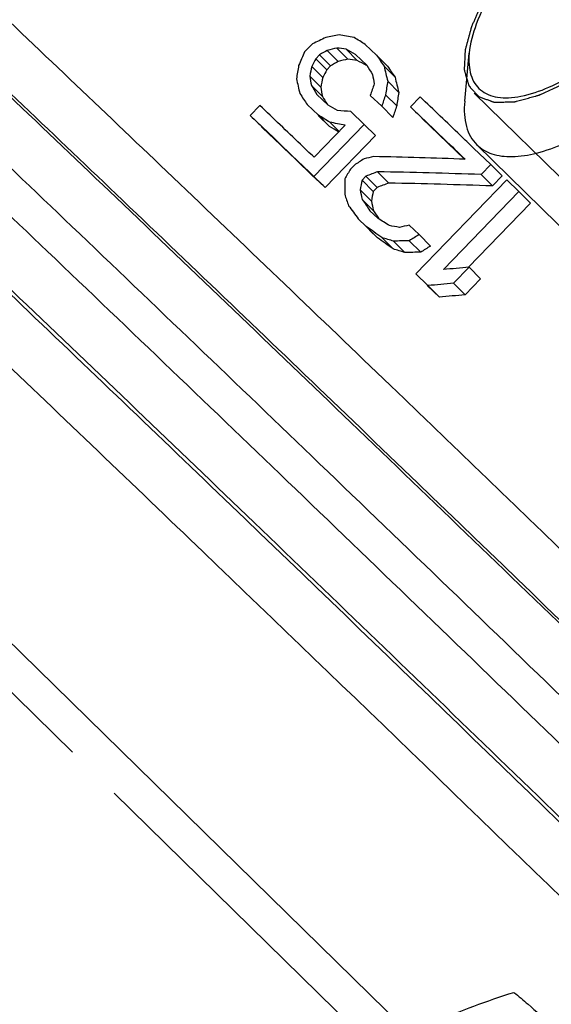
# Model space of a CAD drawing. Header units: millimetres. Extents: x 17 to 597, y 16 to 406.
# Tile 27 of 60: x 109 to 118, y 119 to 135. Entities that reach past the tile are written whole.
import ezdxf

# ---------------------------------------------------------------- set-up
doc = ezdxf.new("R2010")
doc.units = ezdxf.units.MM
doc.header["$LTSCALE"] = 32.67
doc.layers.get('0').update_dxf_attribs({"linetype": 'CONTINUOUS'})
for name, color, linetype in [('AXES', 7, 'CONTINUOUS'), ('CHAMFERS', 7, 'CONTINUOUS'), ('ROUNDS', 7, 'CONTINUOUS')]:
    doc.layers.add(name, color=color, linetype=linetype)

msp = doc.modelspace()

# ---------------------------------------------------------------- linework, layer by layer
at = {"color": 7, "linetype": 'Continuous'}
for p, q in [((114.054358, 134.482389), (113.927161, 134.350878)), ((114.479861, 134.193098), (114.299598, 134.37471)), ((114.636182, 134.23354), (114.455792, 134.415281)), ((114.791403, 134.211771), (114.610817, 134.393708)), ((115.108406, 134.297828), (114.923953, 134.474095)), ((114.110251, 134.239305), (114.173849, 134.305061)), ((114.290451, 134.057757), (114.110251, 134.239305)), ((114.354049, 134.123512), (114.173849, 134.305061)), ((114.764957, 134.309707), (114.94941, 134.13344)), ((115.289681, 134.115197), (115.108406, 134.297828)), ((114.225467, 133.930077), (114.045204, 134.111689)), ((114.354049, 134.123512), (114.290451, 134.057757)), ((115.412827, 133.934187), (115.231187, 134.117186)), ((114.190993, 133.773254), (114.010602, 133.954994)), ((114.219017, 133.619974), (114.03843, 133.801911)), ((115.473184, 133.686606), (115.291164, 133.869987)), ((114.313425, 133.475888), (114.128971, 133.652155)), ((115.005631, 133.636744), (115.192944, 133.457595)), ((115.439831, 133.465332), (115.257575, 133.648951)), ((115.826092, 133.611443), (115.667095, 133.447055)), ((113.192603, 133.471252), (113.033606, 133.306864)), ((113.969975, 133.487767), (114.154428, 133.3115)), ((115.375359, 133.273815), (115.192944, 133.457595)), ((114.335703, 133.128869), (114.15083, 133.305559)), ((114.335703, 133.128869), (114.154428, 133.3115)), ((114.906751, 133.161697), (114.688331, 133.37059)), ((116.553806, 132.588737), (115.850174, 133.262607)), ((114.07997, 132.306879), (114.906751, 133.161697)), ((114.59158, 133.14668), (114.082792, 132.620638)), ((114.492277, 133.04401), (114.340808, 133.196613)), ((115.089166, 132.977917), (114.906751, 133.161697)), ((115.089166, 132.977917), (114.262385, 132.123099)), ((116.984227, 132.502039), (116.702802, 132.77182)), ((124.74578, 124.994138), (116.755096, 132.825892)), ((114.744917, 132.493604), (114.681318, 132.427849)), ((116.825231, 132.337651), (116.984227, 132.502039)), ((117.170804, 132.314066), (116.984227, 132.502039)), ((114.262385, 132.123099), (114.07997, 132.306879)), ((114.871351, 132.245961), (114.934949, 132.311716)), ((115.118552, 132.12674), (114.934949, 132.311716)), ((115.309535, 132.197176), (115.125753, 132.382333)), ((117.011808, 132.149678), (116.825231, 132.337651)), ((117.170804, 132.314066), (117.011808, 132.149678)), ((115.054953, 132.060985), (114.871351, 132.245961)), ((115.118552, 132.12674), (115.054953, 132.060985)), ((117.247557, 132.249494), (115.752991, 130.704247)), ((117.446518, 132.058611), (117.247557, 132.249494)), ((115.023341, 131.901278), (114.839559, 132.086434)), ((116.206347, 130.776384), (117.446518, 132.058611)), ((117.634702, 131.869019), (117.446518, 132.058611)), ((115.055673, 131.743657), (114.871617, 131.92909)), ((116.613273, 130.812952), (117.634702, 131.869019)), ((115.128578, 131.619641), (114.999907, 131.742897)), ((114.808827, 131.609239), (114.937364, 131.486118)), ((115.12218, 131.299919), (114.937364, 131.486118)), ((115.806693, 131.349856), (115.643404, 131.506396)), ((115.12218, 131.299919), (114.993258, 131.423429)), ((115.38091, 131.115328), (115.195394, 131.302233)), ((115.993161, 131.161994), (115.806693, 131.349856)), ((115.574942, 131.056051), (115.38901, 131.243375)), ((115.833129, 131.06197), (115.64677, 131.249723)), ((115.752991, 130.704247), (115.951953, 130.513363)), ((116.374779, 130.551342), (116.629174, 130.814363)), ((116.818092, 130.624031), (116.629174, 130.814363)), ((115.940468, 130.515367), (116.140136, 130.323771)), ((116.140136, 130.323771), (115.951953, 130.513363)), ((116.563698, 130.36101), (116.374779, 130.551342)), ((116.563698, 130.36101), (116.818092, 130.624031)), ((116.7933, 117.114352), (109.005096, 124.747654))]:
    msp.add_line(p, q, dxfattribs=at)
at = {"color": 2, "linetype": 'Continuous'}
for p, q in [((116.713967, 133.676322), (118.670206, 131.758992)), ((108.154011, 124.771693), (110.112216, 122.852435)), ((110.799953, 122.178377), (117.009005, 116.092819))]:
    msp.add_line(p, q, dxfattribs=at)
at = {"color": 7, "linetype": 'Continuous'}
for centre, major_axis, ratio, start_param, end_param in [((112.102884, 115.864905), (67.480567, 35.245293), 0.206814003, 1.431203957, 1.434438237), ((116.836784, 120.759337), (44.88637, 9.342103), 0.306711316, 1.559206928, 1.564062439), ((119.882294, 123.908123), (30.896858, -8.198459), 0.29020558, 1.81438729, 1.822490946), ((121.607086, 125.691405), (23.639324, -16.216206), 0.129743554, 1.945025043, 1.95314317), ((109.597095, 113.274142), (77.352851, 45.874498), 0.177556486, 1.405386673, 1.40700627), ((115.874327, 119.764242), (48.063782, 13.218685), 0.291307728, 1.520274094, 1.52351499), ((119.414634, 123.424604), (32.1693, -6.674422), 0.304049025, 1.783386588, 1.788252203), ((121.22454, 125.295887), (24.496956, -15.316768), 0.156176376, 1.933688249, 1.940183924), ((131.945703, 136.380616), (32.540689, 68.371478), 0.204993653, -4.585581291, -4.582347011), ((134.451497, 138.971384), (42.849289, 78.578577), 0.176358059, -4.556534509, -4.554914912), ((115.874327, 119.764242), (47.332773, 13.017641), 0.291307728, 1.516928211, 1.520221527), ((119.414634, 123.424604), (31.680033, -6.57291), 0.304049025, 1.779961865, 1.78490632), ((121.22454, 125.295887), (24.124379, -15.083813), 0.156176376, 1.930157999, 1.936759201), ((123.433635, 127.579895), (-17.019508, 23.064395), 0.101382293, 1.20141987, 1.209572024), ((127.211801, 131.486183), (7.385456, 44.971104), 0.299191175, 1.561166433, 1.566021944), ((128.174257, 132.481277), (11.14782, 48.26933), 0.285443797, -4.680271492, -4.677030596), ((134.451497, 138.971384), (42.197589, 77.383465), 0.176358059, -4.553267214, -4.551621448), ((109.597095, 113.274142), (76.176382, 45.176787), 0.177556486, 1.40209321, 1.403738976), ((123.507728, 127.6565), (-16.163231, 23.940671), 0.128281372, 1.211497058, 1.218017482), ((125.361944, 129.573595), (-9.434894, 30.478086), 0.268405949, 1.33878078, 1.346949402), ((123.433635, 127.579895), (-16.760657, 22.713606), 0.101382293, 1.205109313, 1.213394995), ((124.166292, 128.337397), (-9.434895, 30.478085), 0.268405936, 1.304645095, 1.312748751), ((124.633952, 128.820916), (-7.993298, 31.785351), 0.283812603, 1.337725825, 1.34259144), ((128.174257, 132.481277), (10.978272, 47.535196), 0.285443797, -4.676978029, -4.673684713), ((125.503132, 129.71957), (-7.993298, 31.785351), 0.283812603, 1.365369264, 1.370266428), ((125.361944, 129.573595), (-9.291397, 30.014541), 0.268405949, 1.342603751, 1.350906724), ((122.824045, 126.949633), (-16.163224, 23.940677), 0.12828156, 1.195239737, 1.201735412), ((124.633952, 128.820916), (-7.871727, 31.301924), 0.283812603, 1.341071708, 1.346016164), ((132.015631, 136.452916), (22.036517, 58.254134), 0.24178967, -4.576285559, -4.573017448), ((129.013771, 133.349259), (7.385516, 44.971157), 0.299190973, -4.674858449, -4.669949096), ((122.441499, 126.554115), (-17.019505, 23.064398), 0.10138241, 1.183540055, 1.191658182), ((122.824045, 126.949633), (-15.917396, 23.57656), 0.12828156, 1.198664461, 1.204286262), ((132.397223, 136.847447), (22.036517, 58.254134), 0.24178967, -4.566473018, -4.563196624), ((129.013771, 133.349259), (7.273189, 44.287185), 0.299190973, -4.670901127, -4.665910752), ((120.540858, 124.58902), (24.49695, -15.316775), 0.156176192, 1.917406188, 1.923926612), ((132.397223, 136.847447), (21.701361, 57.36814), 0.24178967, -4.562434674, -4.55910409), ((120.61495, 124.665625), (23.63932, -16.21621), 0.12974342, 1.927111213, 1.935263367), ((118.146375, 122.113337), (33.766474, -4.714807), 0.31637923, 1.717433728, 1.723964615), ((120.61495, 124.665625), (23.279786, -15.969576), 0.12974342, 1.924941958, 1.931573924), ((118.686641, 122.671925), (30.896857, -8.19846), 0.290205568, 1.780186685, 1.788355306), ((99.847407, 103.193831), (97.242181, 66.883212), 0.137182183, 1.321955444, 1.323600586), ((113.409889, 117.216232), (48.063775, 13.218677), 0.291307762, 1.456572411, 1.459864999), ((116.812775, 120.734514), (36.257967, -1.580895), 0.326073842, 1.59187035, 1.633302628), ((142.929208, 147.736584), (63.203549, 99.137687), 0.136551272, -4.471101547, -4.469456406), ((110.252196, 113.951458), (57.700654, 24.425847), 0.244845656, 1.383405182, 1.386705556), ((116.50485, 120.416146), (36.503908, -1.268144), 0.32649354, 1.573362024, 1.619924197), ((126.654262, 130.909737), (-0.343473, 38.386297), 0.314284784, 1.532642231, 1.539230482), ((129.732441, 134.0923), (11.147916, 48.269415), 0.285443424, -4.608383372, -4.605082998), ((110.252196, 113.951458), (56.823077, 24.054352), 0.244845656, 1.378873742, 1.382229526), ((116.50485, 120.416146), (35.948716, -1.248856), 0.32649354, 1.568036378, 1.615392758), ((123.87819, 128.039525), (-11.50513, 28.544566), 0.238332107, 1.336004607, 1.342605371), ((125.026143, 129.226406), (-7.993298, 31.785351), 0.283812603, 1.409672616, 1.414629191), ((129.732441, 134.0923), (10.978366, 47.535279), 0.285443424, -4.603907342, -4.600551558), ((121.985074, 126.082211), (-17.580734, 22.487318), 0.082812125, 1.248419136, 1.258344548), ((122.346101, 126.455481), (-17.019507, 23.064396), 0.101382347, 1.257200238, 1.2654776), ((125.026143, 129.226406), (-7.871727, 31.301924), 0.283812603, 1.414204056, 1.419244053), ((122.346101, 126.455481), (-16.760655, 22.713607), 0.101382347, 1.2618151, 1.268042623), ((120.149953, 124.18486), (22.675952, -17.219219), 0.09805055, 1.864767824, 1.876410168), ((119.959885, 123.988346), (23.639322, -16.216208), 0.129743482, 1.856252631, 1.864568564), ((117.072088, 121.00262), (32.1693, -6.674422), 0.304049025, 1.683118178, 1.688118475), ((111.835801, 115.588765), (48.063857, 13.218776), 0.291307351, 1.411801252, 1.415139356), ((117.928547, 121.888123), (29.008659, -10.391354), 0.262312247, 1.751756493, 1.758429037), ((95.332007, 98.525309), (97.241838, 66.882852), 0.137182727, 1.265531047, 1.267205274), ((120.149953, 124.18486), (22.33107, -16.95733), 0.09805055, 1.859729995, 1.871570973), ((114.754983, 118.60694), (38.549121, 1.342834), 0.326958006, 1.536273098, 1.542960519), ((95.332007, 98.525309), (95.762875, 65.865623), 0.137182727, 1.260234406, 1.261937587), ((117.928547, 121.888123), (28.567463, -10.233311), 0.262312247, 1.746604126, 1.753391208), ((114.754983, 118.60694), (37.962823, 1.322411), 0.326958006, 1.531005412, 1.537808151), ((113.114137, 116.910451), (41.718907, 5.379353), 0.319652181, 1.445319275, 1.455477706), ((112.859746, 116.647433), (41.718898, 5.379342), 0.319652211, 1.44531941, 1.455477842), ((112.859746, 116.647433), (41.08439, 5.297527), 0.319652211, 1.439402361, 1.449740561)]:
    msp.add_ellipse(centre, major_axis=major_axis, ratio=ratio, start_param=start_param, end_param=end_param, dxfattribs=at)
at = {"color": 2, "linetype": 'Continuous'}
for points, knots in [([(117.836558, 136.507243), (117.804812, 136.471531), (117.741319, 136.400105), (117.661948, 136.310825), (117.598462, 136.239398), (117.55082, 136.185835), (117.511203, 136.141175), (117.483306, 136.109961), (117.467622, 136.09205), (117.455135, 136.078826), (117.445415, 136.0648), (117.431489, 136.046378), (117.407569, 136.014009), (117.373161, 135.967836), (117.331974, 135.912399), (117.290757, 135.85697), (117.249557, 135.801538), (117.208322, 135.746109), (117.17406, 135.699911), (117.149881, 135.667586), (117.136369, 135.649094), (117.125377, 135.635284), (117.117665, 135.621246), (117.106239, 135.602608), (117.086775, 135.569955), (117.058692, 135.523327), (117.025111, 135.467365), (116.991498, 135.411405), (116.957895, 135.355445), (116.929887, 135.30881), (116.907488, 135.271505), (116.890669, 135.243519), (116.876718, 135.220221), (116.866823, 135.203866), (116.861372, 135.194593), (116.856712, 135.187432), (116.854234, 135.181058), (116.850169, 135.172286), (116.84341, 135.157061), (116.833568, 135.135245), (116.821837, 135.109095), (116.806168, 135.074217), (116.786592, 135.030624), (116.763096, 134.97831), (116.739603, 134.925997), (116.720021, 134.882402), (116.704363, 134.847528), (116.692599, 134.821365), (116.682863, 134.799589), (116.675915, 134.784293), (116.672151, 134.775634), (116.668747, 134.768911), (116.667565, 134.763064), (116.665213, 134.754962), (116.661459, 134.740925), (116.655906, 134.720799), (116.649325, 134.69668), (116.64052, 134.664509), (116.629525, 134.6243), (116.616326, 134.576046), (116.60313, 134.527795), (116.592128, 134.487582), (116.583336, 134.455418), (116.576719, 134.431279), (116.571278, 134.411213), (116.567324, 134.397069), (116.565291, 134.38914), (116.56313, 134.382761), (116.563402, 134.378034), (116.562916, 134.371156), (116.562461, 134.359388), (116.561605, 134.342435), (116.560666, 134.322153), (116.559382, 134.295088), (116.557789, 134.261265), (116.555872, 134.220673), (116.553957, 134.180083), (116.552358, 134.146256), (116.551087, 134.119199), (116.55011, 134.098891), (116.54937, 134.082019), (116.548708, 134.070107), (116.548555, 134.06346), (116.547803, 134.058024), (116.549488, 134.05431), (116.550885, 134.048757), (116.553725, 134.03932), (116.557576, 134.025692), (116.562285, 134.009402), (116.568533, 133.987659), (116.576354, 133.960488), (116.585734, 133.927879), (116.595117, 133.895272), (116.602932, 133.868096), (116.609192, 133.846363), (116.613864, 133.830043), (116.61783, 133.816508), (116.620465, 133.806904), (116.622191, 133.801619), (116.622864, 133.797084), (116.625916, 133.794733), (116.629155, 133.790837), (116.63521, 133.784373), (116.643658, 133.774953), (116.653882, 133.763728), (116.667484, 133.748735), (116.684497, 133.730002), (116.711712, 133.700025), (116.745733, 133.662555), (116.772949, 133.632579), (116.786557, 133.617591)], [0, 0, 0, 0, 0.03125, 0.0625, 0.078125, 0.09375, 0.109375, 0.1171875, 0.12109375, 0.125, 0.12890625, 0.1328125, 0.140625, 0.15625, 0.171875, 0.1875, 0.203125, 0.21875, 0.234375, 0.2421875, 0.24609375, 0.25, 0.25390625, 0.2578125, 0.265625, 0.28125, 0.296875, 0.3125, 0.328125, 0.34375, 0.3515625, 0.359375, 0.3671875, 0.37109375, 0.373046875, 0.375, 0.376953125, 0.37890625, 0.3828125, 0.390625, 0.3984375, 0.40625, 0.421875, 0.4375, 0.453125, 0.46875, 0.4765625, 0.484375, 0.4921875, 0.49609375, 0.498046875, 0.5, 0.501953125, 0.50390625, 0.5078125, 0.515625, 0.5234375, 0.53125, 0.546875, 0.5625, 0.578125, 0.59375, 0.6015625, 0.609375, 0.6171875, 0.62109375, 0.623046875, 0.625, 0.626953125, 0.62890625, 0.6328125, 0.640625, 0.6484375, 0.65625, 0.671875, 0.6875, 0.703125, 0.71875, 0.7265625, 0.734375, 0.7421875, 0.74609375, 0.748046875, 0.75, 0.751953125, 0.75390625, 0.7578125, 0.765625, 0.7734375, 0.78125, 0.796875, 0.8125, 0.828125, 0.84375, 0.8515625, 0.859375, 0.8671875, 0.87109375, 0.873046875, 0.875, 0.876953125, 0.87890625, 0.8828125, 0.890625, 0.8984375, 0.90625, 0.921875, 0.9375, 0.96875, 1, 1, 1, 1]), ([(116.786557, 133.617591), (116.805096, 133.610829), (116.842173, 133.597306), (116.897789, 133.57702), (116.944137, 133.560117), (116.976577, 133.548281), (116.99512, 133.541524), (117.009012, 133.536438), (117.020636, 133.532258), (117.029829, 133.528783), (117.035818, 133.526909), (117.040051, 133.524727), (117.046319, 133.525039), (117.056934, 133.525151), (117.078415, 133.525684), (117.108971, 133.526284), (117.157934, 133.527334), (117.206877, 133.528359), (117.255825, 133.529391), (117.29254, 133.530171), (117.323121, 133.530796), (117.34762, 133.531353), (117.361329, 133.531548), (117.370583, 133.531867), (117.376477, 133.531629), (117.385853, 133.534615), (117.396636, 133.537432), (117.418441, 133.543459), (117.465546, 133.556289), (117.538109, 133.576179), (117.610642, 133.596024), (117.668666, 133.611886), (117.704952, 133.621857), (117.73393, 133.629701), (117.755806, 133.63595), (117.773579, 133.639991), (117.789675, 133.648011), (117.805443, 133.655196), (117.825265, 133.664462), (117.856918, 133.679129), (117.912339, 133.70487), (117.975665, 133.734257), (118.038995, 133.763653), (118.086494, 133.785705), (118.12607, 133.804062), (118.157745, 133.818791), (118.177509, 133.8279), (118.193396, 133.835408), (118.209009, 133.842107), (118.230479, 133.856281), (118.255787, 133.871934), (118.28969, 133.893278), (118.332014, 133.919796), (118.399764, 133.962315), (118.467504, 134.004813), (118.535248, 134.047306), (118.586056, 134.079212), (118.628393, 134.105681), (118.658035, 134.124445), (118.674964, 134.134799), (118.691982, 134.148839), (118.713224, 134.165126), (118.747229, 134.191892), (118.789728, 134.225107), (118.84073, 134.265069), (118.908732, 134.318315), (118.976732, 134.371575), (119.044738, 134.424818), (119.08723, 134.458126), (119.116997, 134.48138), (119.13185, 134.493091), (119.140385, 134.499649), (119.152453, 134.51157), (119.170863, 134.528579), (119.203362, 134.559467), (119.244064, 134.597855), (119.309143, 134.6594), (119.390507, 134.736288), (119.488137, 134.828573), (119.553225, 134.890092), (119.585769, 134.920852)], [0, 0, 0, 0, 0.03125, 0.0625, 0.09375, 0.109375, 0.1171875, 0.125, 0.1328125, 0.13671875, 0.140625, 0.142578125, 0.14453125, 0.1484375, 0.15625, 0.171875, 0.1875, 0.21875, 0.234375, 0.25, 0.265625, 0.2734375, 0.28125, 0.283203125, 0.28515625, 0.2890625, 0.29296875, 0.296875, 0.3125, 0.34375, 0.375, 0.390625, 0.40625, 0.4140625, 0.421875, 0.4296875, 0.43359375, 0.4375, 0.4453125, 0.453125, 0.46875, 0.5, 0.515625, 0.53125, 0.546875, 0.5546875, 0.5625, 0.56640625, 0.5703125, 0.578125, 0.5859375, 0.59375, 0.609375, 0.625, 0.65625, 0.671875, 0.6875, 0.703125, 0.7109375, 0.71484375, 0.71875, 0.7265625, 0.734375, 0.75, 0.765625, 0.78125, 0.8125, 0.828125, 0.84375, 0.8515625, 0.85546875, 0.857421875, 0.859375, 0.8671875, 0.875, 0.890625, 0.90625, 0.9375, 0.96875, 1, 1, 1, 1])]:
    msp.add_open_spline(points, degree=3, knots=knots, dxfattribs=at)
at = {"color": 7, "linetype": 'Continuous'}
for points, knots in [([(116.702802, 132.77182), (116.629353, 132.842213), (116.337193, 133.122168), (116.044932, 133.402016), (115.826092, 133.611443)], [0, 0, 0, 0, 0.251421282, 1, 1, 1, 1]), ([(114.082792, 132.620638), (114.008098, 132.692068), (113.711454, 132.975695), (113.414697, 133.259204), (113.192603, 133.471252)], [0, 0, 0, 0, 0.251818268, 1, 1, 1, 1]), ([(115.667095, 133.447055), (115.741429, 133.375918), (116.040514, 133.089644), (116.339489, 132.803255), (116.564104, 132.587977)], [0, 0, 0, 0, 0.248515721, 1, 1, 1, 1]), ([(113.033606, 133.306864), (113.120091, 133.224291), (113.468998, 132.891087), (113.817745, 132.557715), (114.07997, 132.306879)], [0, 0, 0, 0, 0.247845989, 1, 1, 1, 1]), ([(114.262385, 132.123099), (114.174289, 132.207381), (113.82482, 132.54164), (113.475194, 132.875734), (113.213621, 133.125502)], [0, 0, 0, 0, 0.252114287, 1, 1, 1, 1]), ([(117.6441, 79.026831), (117.554693, 79.143578), (117.306952, 79.425657), (116.84121, 79.930631), (116.195631, 80.606801), (115.372837, 81.453688), (114.378328, 82.464221), (112.738618, 84.115224), (110.336372, 86.507706), (107.093025, 89.708512), (103.461048, 93.267086), (99.571845, 97.054576), (95.566192, 100.933736), (91.589181, 104.764035), (88.356129, 107.859836), (85.891495, 110.20785), (84.175871, 111.836242), (82.570711, 113.353426), (81.090568, 114.745665), (79.74885, 116.000386), (78.557638, 117.106323), (77.662963, 117.92923), (77.029888, 118.505542), (76.620539, 118.875151), (76.255541, 119.201375), (75.93548, 119.483707), (75.660613, 119.721902), (75.430573, 119.916352), (75.242965, 120.068757), (75.109052, 120.170704), (75.010952, 120.236233), (74.915575, 120.289869), (74.780645, 120.331629), (74.589377, 120.319481), (74.466172, 120.247496), (74.411704, 120.191181)], [0, 0, 0, 0, 0.007357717, 0.018762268, 0.034382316, 0.054128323, 0.077844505, 0.105323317, 0.170556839, 0.247484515, 0.333326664, 0.42497646, 0.519114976, 0.61233257, 0.701253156, 0.743086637, 0.782657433, 0.819607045, 0.85360115, 0.884331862, 0.911522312, 0.934931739, 0.94515381, 0.954358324, 0.962527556, 0.9696481, 0.975712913, 0.98072623, 0.984718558, 0.987807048, 0.989142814, 0.990618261, 0.993275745, 0.996079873, 1, 1, 1, 1]), ([(115.653887, 118.23181), (115.789685, 118.298762), (116.346296, 118.556817), (116.924317, 118.766683), (117.364574, 118.906493)], [0, 0, 0, 0, 0.246858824, 1, 1, 1, 1]), ([(117.364574, 118.906493), (117.443958, 118.843677), (117.650272, 118.667395), (117.852142, 118.486243), (117.978082, 118.372025)], [0, 0, 0, 0, 0.373199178, 1, 1, 1, 1])]:
    msp.add_open_spline(points, degree=3, knots=knots, dxfattribs=at)
at = {"color": 9, "linetype": 'Continuous'}
msp.add_open_spline([(117.610756, 78.468292), (117.57549, 78.514343), (117.487245, 78.620991), (117.246359, 78.895852), (116.823867, 79.351789), (116.17576, 80.031609), (115.345805, 80.885567), (114.341679, 81.906061), (112.684812, 83.5744), (110.256673, 85.992851), (106.977552, 89.229151), (103.304456, 92.828244), (99.3699, 96.660159), (95.315821, 100.586509), (91.28854, 104.465562), (88.013002, 107.602381), (85.514448, 109.98303), (83.773863, 111.635376), (82.144329, 113.17589), (80.640593, 114.59065), (79.276275, 115.866885), (78.063729, 116.993068), (77.152226, 117.831902), (76.506652, 118.420031), (76.088854, 118.79762), (75.716239, 119.131054), (75.38965, 119.419597), (75.109877, 119.662607), (74.87748, 119.859643), (74.693338, 120.010234), (74.56884, 120.105829), (74.493775, 120.157897), (74.45513, 120.180545), (74.431257, 120.19256), (74.414825, 120.194411), (74.411703, 120.191182)], degree=3, knots=[0, 0, 0, 0, 0.00289633, 0.006908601, 0.018249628, 0.033929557, 0.053809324, 0.077710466, 0.105417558, 0.171216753, 0.248834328, 0.33547003, 0.427997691, 0.523078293, 0.617280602, 0.70720511, 0.749539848, 0.789606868, 0.827043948, 0.861512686, 0.89270158, 0.92032888, 0.944145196, 0.954555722, 0.963935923, 0.972264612, 0.979523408, 0.985696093, 0.990769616, 0.994733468, 0.997581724, 0.998587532, 0.999316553, 0.999775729, 1, 1, 1, 1], dxfattribs=at)
at = {"layer": 'AXES', "color": 9, "linetype": 'Continuous'}
for points, knots in [([(122.672399, 119.374104), (121.256326, 120.750729), (118.427273, 123.492774), (114.238324, 127.529804), (110.223574, 131.375902), (106.54059, 134.880222), (103.743127, 137.519877), (101.77698, 139.357743), (100.544534, 140.500957), (99.490412, 141.468797), (98.625237, 142.252125), (97.957348, 142.842959), (97.575894, 143.16868), (97.417393, 143.29593)], [0, 0, 0, 0, 0.170306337, 0.339747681, 0.501677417, 0.649743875, 0.778139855, 0.833352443, 0.881831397, 0.923101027, 0.956757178, 0.982472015, 1, 1, 1, 1]), ([(98.642362, 143.311801), (98.804624, 143.178748), (99.189194, 142.847812), (99.854154, 142.256929), (100.700957, 141.48865), (102.172644, 140.135603), (104.391081, 138.065309), (107.445655, 135.183164), (110.942014, 131.85667), (114.74956, 128.209988), (118.725987, 124.379133), (121.413622, 121.77543), (122.760791, 120.466554)], [0, 0, 0, 0, 0.018948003, 0.045805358, 0.080326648, 0.122191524, 0.226325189, 0.354324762, 0.501413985, 0.662102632, 0.830392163, 1, 1, 1, 1]), ([(97.018441, 142.883449), (97.176942, 142.7562), (97.558396, 142.430479), (98.226285, 141.839644), (99.09146, 141.056316), (100.145582, 140.088476), (101.378028, 138.945263), (103.344175, 137.107396), (106.141638, 134.467741), (109.824622, 130.963422), (113.839372, 127.117323), (118.028321, 123.080294), (120.857374, 120.338248), (122.273447, 118.961624)], [0, 0, 0, 0, 0.017527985, 0.043242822, 0.076898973, 0.118168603, 0.166647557, 0.221860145, 0.350256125, 0.498322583, 0.660252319, 0.829693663, 1, 1, 1, 1]), ([(121.848028, 121.411619), (119.365387, 123.820601), (115.698064, 127.360709), (110.930159, 131.92483), (107.699002, 134.998133), (104.854741, 137.682636), (102.492024, 139.888833), (100.859215, 141.39066), (99.848628, 142.29649), (99.447626, 142.646828), (99.27345, 142.794512)], [0, 0, 0, 0, 0.333736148, 0.491752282, 0.63676615, 0.763949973, 0.86907076, 0.948632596, 0.977968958, 1, 1, 1, 1]), ([(100.418081, 142.875727), (100.587481, 142.732092), (100.977487, 142.391361), (101.96036, 141.510372), (103.548394, 140.049729), (105.846318, 137.904032), (108.612582, 135.293145), (111.755132, 132.304121), (116.392288, 127.865161), (119.959042, 124.422132), (122.373602, 122.079211)], [0, 0, 0, 0, 0.022031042, 0.051367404, 0.13092924, 0.236050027, 0.36323385, 0.508247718, 0.666263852, 1, 1, 1, 1]), ([(121.170737, 118.822579), (119.823568, 120.131455), (117.135933, 122.735159), (113.159506, 126.566013), (109.35196, 130.212695), (105.8556, 133.539189), (102.801026, 136.421334), (100.582589, 138.491628), (99.110902, 139.844675), (98.264099, 140.612954), (97.59914, 141.203837), (97.21457, 141.534774), (97.052308, 141.667826)], [0, 0, 0, 0, 0.169607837, 0.337897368, 0.498586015, 0.645675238, 0.773674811, 0.877808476, 0.919673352, 0.954194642, 0.981051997, 1, 1, 1, 1]), ([(97.612859, 141.077609), (97.787035, 140.929924), (98.188037, 140.579586), (99.198623, 139.673756), (100.831433, 138.171929), (103.19415, 135.965732), (106.038411, 133.281229), (109.269568, 130.207926), (114.037473, 125.643805), (117.704796, 122.103697), (120.187436, 119.694715)], [0, 0, 0, 0, 0.022031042, 0.051367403, 0.13092924, 0.236050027, 0.36323385, 0.508247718, 0.666263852, 1, 1, 1, 1]), ([(119.521908, 119.130813), (117.107348, 121.473734), (113.540594, 124.916763), (108.903438, 129.355723), (105.760888, 132.344747), (102.994624, 134.955634), (100.6967, 137.101331), (99.108666, 138.561974), (98.125793, 139.442963), (97.735787, 139.783694), (97.566388, 139.927329)], [0, 0, 0, 0, 0.333736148, 0.491752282, 0.63676615, 0.763949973, 0.86907076, 0.948632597, 0.977968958, 1, 1, 1, 1])]:
    msp.add_open_spline(points, degree=3, knots=knots, dxfattribs=at)
at = {"layer": 'CHAMFERS', "color": 7, "linetype": 'Continuous'}
msp.add_line((116.556804, 133.544545), (116.630563, 134.328081), dxfattribs=at)
for points, knots in [([(117.86951, 136.477359), (117.699358, 136.301436), (117.388135, 135.942495), (117.007283, 135.382906), (116.743662, 134.848421), (116.646021, 134.491676), (116.630594, 134.328367)], [0, 0, 0, 0, 0.291718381, 0.564920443, 0.804481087, 1, 1, 1, 1]), ([(116.630594, 134.328367), (116.624621, 134.265134), (116.621793, 134.144909), (116.650872, 133.975943), (116.714803, 133.833093), (116.813716, 133.720677), (116.944707, 133.643072), (117.102889, 133.601162), (117.284902, 133.593874), (117.572463, 133.631409), (117.97425, 133.770454), (118.475184, 134.044115), (118.991983, 134.419023), (119.32212, 134.7182), (119.483622, 134.880258)], [0, 0, 0, 0, 0.050972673, 0.095978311, 0.136522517, 0.174974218, 0.214212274, 0.256909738, 0.304986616, 0.35951262, 0.488814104, 0.643188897, 0.816384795, 1, 1, 1, 1]), ([(116.755108, 132.825904), (116.82359, 132.758794), (117.011312, 132.651868), (117.358708, 132.616446), (117.765251, 132.683646), (118.221724, 132.848645), (118.713408, 133.10515), (119.222518, 133.444131), (119.729644, 133.85291), (120.052188, 134.16042), (120.209222, 134.32278)], [0, 0, 0, 0, 0.071478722, 0.154600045, 0.255741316, 0.376383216, 0.514994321, 0.66822249, 0.831613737, 1, 1, 1, 1]), ([(116.556808, 133.544548), (116.549848, 133.470536), (116.545911, 133.329433), (116.576207, 133.130142), (116.643754, 132.959071), (116.71497, 132.865238), (116.755108, 132.825904)], [0, 0, 0, 0, 0.289873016, 0.547817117, 0.780864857, 1, 1, 1, 1])]:
    msp.add_open_spline(points, degree=3, knots=knots, dxfattribs=at)
at = {"layer": 'ROUNDS', "color": 7, "linetype": 'Continuous'}
msp.add_open_spline([(137.909172, 132.719564), (136.261454, 134.322912), (132.961627, 137.523784), (128.068836, 142.241841), (123.371509, 146.743582), (119.068757, 150.838301), (115.811091, 153.911812), (113.5356, 156.037425), (112.124553, 157.344753), (110.930805, 158.438388), (109.966197, 159.308587), (109.235338, 159.949715), (108.823256, 160.296317), (108.65273, 160.426752)], degree=3, knots=[0, 0, 0, 0, 0.171152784, 0.342237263, 0.50600014, 0.655502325, 0.784416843, 0.839413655, 0.88731153, 0.927615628, 0.959938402, 0.98401738, 1, 1, 1, 1], dxfattribs=at)
at = {"layer": 'ROUNDS', "color": 9, "linetype": 'Continuous'}
for points, knots in [([(137.559868, 132.172901), (135.881429, 133.806142), (132.520063, 137.06671), (127.536019, 141.872771), (122.751104, 146.458471), (118.368296, 150.629396), (115.050297, 153.759868), (112.733155, 155.924411), (111.297135, 157.254925), (110.083634, 158.366637), (109.106141, 159.248634), (108.374354, 159.890407), (107.96647, 160.234147), (107.80166, 160.36021)], [0, 0, 0, 0, 0.171390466, 0.342714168, 0.506706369, 0.656414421, 0.785492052, 0.840544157, 0.888469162, 0.928758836, 0.960986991, 0.98481481, 1, 1, 1, 1]), ([(107.166319, 159.703324), (107.331106, 159.577279), (107.738949, 159.233576), (108.470691, 158.591847), (109.448171, 157.709863), (110.661699, 156.598128), (112.09778, 155.267558), (114.415046, 153.102898), (117.73324, 149.972241), (122.116285, 145.801086), (126.901297, 141.21529), (131.88516, 136.4094), (135.246273, 133.149076), (136.924527, 131.516015)], [0, 0, 0, 0, 0.015183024, 0.039008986, 0.071236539, 0.111527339, 0.15945448, 0.214509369, 0.343594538, 0.493311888, 0.657311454, 0.828628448, 1, 1, 1, 1]), ([(107.170682, 158.810027), (107.337494, 158.680315), (107.746847, 158.334023), (108.47565, 157.693105), (109.44016, 156.821965), (110.630837, 155.730434), (112.034832, 154.429156), (114.292722, 152.319555), (117.519851, 149.274718), (121.778503, 145.222149), (126.42571, 140.768925), (131.26854, 136.099814), (134.535901, 132.931161), (136.168523, 131.342946)], [0, 0, 0, 0, 0.015869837, 0.040249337, 0.072895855, 0.113473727, 0.161562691, 0.216663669, 0.345545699, 0.49477837, 0.658171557, 0.82893903, 1, 1, 1, 1]), ([(109.87638, 155.715627), (110.037406, 155.584929), (110.421978, 155.255281), (111.091087, 154.662032), (111.950514, 153.883128), (113.455168, 152.50065), (115.732391, 150.375932), (118.875353, 147.410528), (122.479211, 143.981557), (126.405884, 140.220317), (130.504839, 136.270696), (133.274204, 133.587145), (134.661368, 132.239008)], [0, 0, 0, 0, 0.018223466, 0.04449771, 0.078577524, 0.120138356, 0.224044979, 0.352244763, 0.499830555, 0.66115127, 0.830029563, 1, 1, 1, 1]), ([(110.04967, 155.391108), (110.208771, 155.261971), (110.588748, 154.936263), (111.249862, 154.350103), (112.099019, 153.580506), (113.585694, 152.214547), (115.835707, 150.115217), (118.941113, 147.185247), (122.501908, 143.797249), (126.381662, 140.080952), (130.431637, 136.178525), (133.167911, 133.52704), (134.5385, 132.195012)], [0, 0, 0, 0, 0.018223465, 0.044497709, 0.078577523, 0.120138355, 0.224044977, 0.35224476, 0.499830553, 0.661151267, 0.83002956, 1, 1, 1, 1]), ([(110.603201, 154.00997), (110.775218, 153.864116), (111.171245, 153.518124), (112.169297, 152.623529), (113.781855, 151.14033), (116.115268, 148.961495), (118.924255, 146.310286), (122.11534, 143.275097), (126.824113, 138.767581), (130.445953, 135.271377), (132.897803, 132.892272)], [0, 0, 0, 0, 0.022031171, 0.051367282, 0.130929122, 0.236049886, 0.363233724, 0.508247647, 0.666263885, 1, 1, 1, 1]), ([(110.38622, 153.181896), (110.555621, 153.038261), (110.945626, 152.697531), (111.928498, 151.816542), (113.51653, 150.355901), (115.814455, 148.210204), (118.580719, 145.599318), (121.72327, 142.610292), (126.360426, 138.171331), (129.927181, 134.728301), (132.341741, 132.38538)], [0, 0, 0, 0, 0.022031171, 0.051367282, 0.130929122, 0.236049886, 0.363233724, 0.508247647, 0.666263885, 1, 1, 1, 1]), ([(110.695206, 104.397229), (109.016899, 106.030341), (105.655627, 109.290819), (100.671593, 114.096871), (95.886486, 118.682757), (91.503477, 122.853872), (88.185348, 125.984465), (85.86815, 128.149058), (84.432143, 129.479557), (83.218703, 130.591209), (82.241306, 131.473116), (81.509612, 132.114802), (81.101786, 132.458492), (80.936998, 132.584537)], [0, 0, 0, 0, 0.171376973, 0.342704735, 0.506705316, 0.65642049, 0.785502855, 0.840556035, 0.88848081, 0.928768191, 0.960992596, 0.984816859, 1, 1, 1, 1]), ([(110.832529, 105.14778), (109.233607, 106.703211), (106.032354, 109.807943), (101.283078, 114.38769), (96.713817, 118.767576), (92.506715, 122.77335), (88.829281, 126.245615), (86.161395, 128.736911), (84.397441, 130.359238), (83.390024, 131.273308), (82.606368, 131.969044), (82.156327, 132.355462), (81.968104, 132.508509)], [0, 0, 0, 0, 0.16824851, 0.336358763, 0.497630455, 0.645643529, 0.774510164, 0.879104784, 0.920958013, 0.955269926, 0.981702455, 1, 1, 1, 1]), ([(80.301657, 131.927651), (80.466468, 131.801589), (80.874351, 131.457848), (81.606139, 130.816076), (82.583632, 129.934079), (83.797132, 128.822367), (85.233152, 127.491853), (87.550294, 125.327309), (90.868293, 122.196838), (95.251101, 118.025912), (100.036016, 113.440212), (105.020061, 108.634151), (108.381426, 105.373584), (110.059865, 103.740343)], [0, 0, 0, 0, 0.01518519, 0.039013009, 0.071241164, 0.111530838, 0.159455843, 0.214507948, 0.343585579, 0.493293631, 0.657285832, 0.828609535, 1, 1, 1, 1]), ([(109.810743, 106.545671), (108.425076, 107.892351), (105.658619, 110.573094), (101.563756, 114.518807), (97.640463, 118.27687), (94.038846, 121.703799), (90.89661, 124.668652), (88.618909, 126.793974), (87.112926, 128.177884), (86.251724, 128.958573), (85.58033, 129.554104), (85.194066, 129.885438), (85.03214, 130.017102)], [0, 0, 0, 0, 0.169827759, 0.338575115, 0.499792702, 0.647320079, 0.775520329, 0.87949667, 0.92112028, 0.955281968, 0.981657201, 1, 1, 1, 1]), ([(109.843512, 106.66259), (108.472946, 107.994595), (105.736695, 110.646059), (101.686741, 114.548465), (97.806984, 118.264765), (94.246182, 121.652769), (91.140767, 124.582749), (88.890746, 126.682087), (87.404062, 128.048054), (86.554896, 128.81766), (85.893771, 129.40383), (85.513787, 129.729546), (85.354681, 129.858685)], [0, 0, 0, 0, 0.169967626, 0.338845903, 0.500166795, 0.64775286, 0.775953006, 0.879860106, 0.921421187, 0.955501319, 0.981776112, 1, 1, 1, 1]), ([(109.553769, 108.824643), (107.13921, 111.167564), (103.572455, 114.610593), (98.935298, 119.049555), (95.792747, 122.03858), (93.026483, 124.649467), (90.728558, 126.795164), (89.140526, 128.255805), (88.157654, 129.136794), (87.767649, 129.477524), (87.598249, 129.621159)], [0, 0, 0, 0, 0.333736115, 0.491752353, 0.636766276, 0.763950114, 0.869070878, 0.948632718, 0.977968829, 1, 1, 1, 1])]:
    msp.add_open_spline(points, degree=3, knots=knots, dxfattribs=at)

doc.saveas('drawing.dxf')
